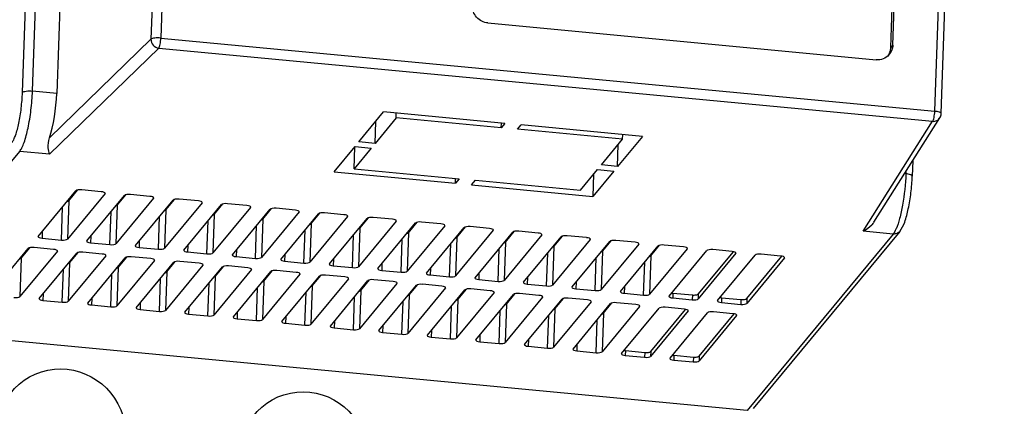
# Model space of a CAD drawing. Header units: millimetres. Extents: x -2787 to 4673, y -54 to 2046.
# Tile 16 of 124: x -1981 to -1922, y 236 to 259. Entities that reach past the tile are written whole.
import ezdxf

# ---------------------------------------------------------------- set-up
doc = ezdxf.new("R2010")
doc.units = ezdxf.units.MM
doc.header["$LTSCALE"] = 81.675
doc.layers.get('0').update_dxf_attribs({"linetype": 'CONTINUOUS'})

msp = doc.modelspace()

# ---------------------------------------------------------------- linework, layer by layer
at = {"color": 3}
for p, q in [((-1969.245, 368.19), (-1973.059, 257.862)), ((-1968.667, 367.782), (-1972.465, 257.936)), ((-1925.906, 253.529), (-1922.108, 363.376)), ((-1925.521, 253.386), (-1921.723, 363.232)), ((-1928.429, 257.501), (-1927.46, 285.535)), ((-1928.543, 257.375), (-1927.574, 285.409)), ((-1980.79, 254.664), (-1980.45, 264.5)), ((-1980.189, 254.744), (-1979.849, 264.58)), ((-1978.389, 264.441), (-1978.73, 254.606)), ((-1952.788, 258.84), (-1929.435, 256.63)), ((-1979.168, 251.924), (-1973.059, 257.862)), ((-1972.465, 257.936), (-1925.906, 253.529)), ((-1979.159, 250.949), (-1972.593, 257.331)), ((-1972.593, 257.331), (-1926.034, 252.925)), ((-1928.429, 257.501), (-1928.543, 257.375)), ((-1978.73, 254.606), (-1980.189, 254.744)), ((-1960.552, 251.688), (-1959.063, 253.489)), ((-1958.307, 253.134), (-1959.579, 251.596)), ((-1951.768, 252.798), (-1959.063, 253.489)), ((-1958.307, 253.134), (-1958.299, 253.416)), ((-1951.985, 252.536), (-1958.307, 253.134)), ((-1929.562, 246.863), (-1925.598, 253.136)), ((-1959.579, 251.596), (-1959.541, 252.91)), ((-1951.985, 252.536), (-1951.978, 252.804)), ((-1951.768, 252.798), (-1951.985, 252.536)), ((-1951.012, 252.444), (-1950.795, 252.706)), ((-1944.684, 251.845), (-1951.012, 252.444)), ((-1943.494, 252.015), (-1950.795, 252.706)), ((-1930.21, 246.316), (-1926.034, 252.925)), ((-1945.956, 250.306), (-1944.684, 251.845)), ((-1943.494, 252.015), (-1944.983, 250.214)), ((-1944.684, 251.845), (-1944.676, 252.127)), ((-1962.042, 249.885), (-1960.782, 251.409)), ((-1960.84, 250.07), (-1960.802, 251.385)), ((-1959.809, 251.317), (-1960.84, 250.07)), ((-1960.782, 251.409), (-1959.809, 251.317)), ((-1959.579, 251.596), (-1960.552, 251.688)), ((-1944.983, 250.214), (-1944.946, 251.528)), ((-1989.729, 240.509), (-1980.956, 251.119)), ((-1979.159, 250.949), (-1980.956, 251.119)), ((-1960.84, 250.07), (-1954.518, 249.472)), ((-1947.218, 248.781), (-1946.187, 250.028)), ((-1946.187, 250.028), (-1945.214, 249.936)), ((-1944.983, 250.214), (-1945.956, 250.306)), ((-1927.228, 250.555), (-1927.26, 249.628)), ((-1962.042, 249.885), (-1954.747, 249.195)), ((-1954.747, 249.195), (-1954.738, 249.48)), ((-1954.518, 249.472), (-1954.747, 249.195)), ((-1953.774, 249.103), (-1953.545, 249.38)), ((-1953.545, 249.38), (-1947.218, 248.781)), ((-1945.214, 249.936), (-1946.474, 248.412)), ((-1946.428, 249.736), (-1946.474, 248.412)), ((-1927.646, 249.771), (-1927.719, 249.778)), ((-1927.642, 249.902), (-1927.646, 249.771)), ((-1978.007, 248.151), (-1977.485, 248.783)), ((-1976.045, 248.688), (-1977.209, 248.799)), ((-1953.774, 249.103), (-1946.474, 248.412)), ((-1979.835, 246.003), (-1977.57, 248.743)), ((-1975.822, 248.578), (-1978.087, 245.838)), ((-1976.916, 245.727), (-1974.651, 248.467)), ((-1975.822, 248.578), (-1975.821, 248.597)), ((-1975.822, 248.578), (-1975.815, 248.597)), ((-1972.903, 248.301), (-1975.168, 245.562)), ((-1975.088, 247.875), (-1974.566, 248.506)), ((-1973.126, 248.412), (-1974.29, 248.522)), ((-1973.997, 245.451), (-1971.732, 248.19)), ((-1972.903, 248.301), (-1972.902, 248.32)), ((-1972.903, 248.301), (-1972.896, 248.32)), ((-1972.169, 247.598), (-1971.647, 248.23)), ((-1970.207, 248.136), (-1971.371, 248.246)), ((-1978.448, 245.783), (-1978.379, 247.764)), ((-1978.007, 248.151), (-1978.087, 245.838)), ((-1975.088, 247.875), (-1975.168, 245.562)), ((-1969.984, 248.025), (-1972.249, 245.285)), ((-1972.169, 247.598), (-1972.249, 245.285)), ((-1971.078, 245.175), (-1968.813, 247.914)), ((-1969.984, 248.025), (-1969.983, 248.044)), ((-1969.984, 248.025), (-1969.977, 248.044)), ((-1967.065, 247.749), (-1969.33, 245.009)), ((-1969.25, 247.322), (-1968.728, 247.954)), ((-1967.288, 247.86), (-1968.452, 247.97)), ((-1968.159, 244.898), (-1965.894, 247.638)), ((-1967.065, 247.749), (-1967.064, 247.768)), ((-1967.065, 247.749), (-1967.058, 247.768)), ((-1966.331, 247.046), (-1965.809, 247.678)), ((-1964.369, 247.583), (-1965.533, 247.693)), ((-1975.529, 245.506), (-1975.46, 247.488)), ((-1972.61, 245.23), (-1972.541, 247.212)), ((-1969.25, 247.322), (-1969.33, 245.009)), ((-1964.146, 247.472), (-1966.411, 244.733)), ((-1966.331, 247.046), (-1966.411, 244.733)), ((-1965.24, 244.622), (-1962.975, 247.362)), ((-1964.146, 247.472), (-1964.145, 247.492)), ((-1964.146, 247.472), (-1964.139, 247.491)), ((-1961.227, 247.196), (-1963.492, 244.457)), ((-1963.412, 246.769), (-1962.89, 247.401)), ((-1961.45, 247.307), (-1962.614, 247.417)), ((-1962.321, 244.346), (-1960.056, 247.085)), ((-1961.227, 247.196), (-1961.226, 247.215)), ((-1961.227, 247.196), (-1961.22, 247.215)), ((-1960.493, 246.493), (-1959.971, 247.125)), ((-1958.531, 247.031), (-1959.695, 247.141)), ((-1969.691, 244.954), (-1969.622, 246.935)), ((-1966.772, 244.677), (-1966.703, 246.659)), ((-1963.412, 246.769), (-1963.492, 244.457)), ((-1958.308, 246.92), (-1960.573, 244.18)), ((-1960.493, 246.493), (-1960.573, 244.18)), ((-1959.402, 244.069), (-1957.137, 246.809)), ((-1958.308, 246.92), (-1958.307, 246.939)), ((-1958.308, 246.92), (-1958.301, 246.939)), ((-1955.389, 246.644), (-1957.654, 243.904)), ((-1957.574, 246.217), (-1957.051, 246.849)), ((-1955.612, 246.754), (-1956.776, 246.865)), ((-1956.483, 243.793), (-1954.218, 246.533)), ((-1955.389, 246.644), (-1955.388, 246.663)), ((-1955.389, 246.644), (-1955.382, 246.663)), ((-1954.655, 245.941), (-1954.132, 246.572)), ((-1952.693, 246.478), (-1953.857, 246.588)), ((-1979.835, 246.003), (-1979.842, 245.985)), ((-1979.598, 246.29), (-1979.612, 245.893)), ((-1979.612, 245.893), (-1978.448, 245.783)), ((-1976.679, 246.014), (-1976.693, 245.616)), ((-1963.853, 244.401), (-1963.784, 246.383)), ((-1960.934, 244.125), (-1960.865, 246.106)), ((-1958.015, 243.849), (-1957.946, 245.83)), ((-1957.574, 246.217), (-1957.654, 243.904)), ((-1952.47, 246.367), (-1954.735, 243.628)), ((-1954.655, 245.941), (-1954.735, 243.628)), ((-1953.564, 243.517), (-1951.299, 246.256)), ((-1952.47, 246.367), (-1952.469, 246.386)), ((-1952.47, 246.367), (-1952.462, 246.386)), ((-1949.551, 246.091), (-1951.816, 243.351)), ((-1951.736, 245.664), (-1951.213, 246.296)), ((-1949.774, 246.202), (-1950.938, 246.312)), ((-1950.645, 243.241), (-1948.379, 245.98)), ((-1949.551, 246.091), (-1949.55, 246.11)), ((-1949.551, 246.091), (-1949.543, 246.11)), ((-1948.817, 245.388), (-1948.294, 246.02)), ((-1946.855, 245.926), (-1948.019, 246.036)), ((-1946.632, 245.815), (-1946.631, 245.834)), ((-1946.632, 245.815), (-1946.624, 245.834)), ((-1928.413, 246.146), (-1937.186, 235.536)), ((-1928.014, 246.306), (-1936.826, 235.649)), ((-1928.413, 246.146), (-1930.21, 246.316)), ((-1982.697, 242.542), (-1980.439, 245.273)), ((-1980.869, 244.69), (-1980.354, 245.313)), ((-1978.914, 245.219), (-1980.078, 245.329)), ((-1976.916, 245.727), (-1976.923, 245.708)), ((-1976.693, 245.616), (-1975.529, 245.506)), ((-1973.997, 245.451), (-1974.004, 245.432)), ((-1973.76, 245.737), (-1973.774, 245.34)), ((-1973.774, 245.34), (-1972.61, 245.23)), ((-1970.841, 245.461), (-1970.855, 245.064)), ((-1955.096, 243.572), (-1955.027, 245.554)), ((-1952.176, 243.296), (-1952.108, 245.278)), ((-1951.736, 245.664), (-1951.816, 243.351)), ((-1946.632, 245.815), (-1948.897, 243.075)), ((-1948.817, 245.388), (-1948.897, 243.075)), ((-1947.726, 242.964), (-1945.46, 245.704)), ((-1943.712, 245.538), (-1945.978, 242.799)), ((-1945.898, 245.112), (-1945.375, 245.744)), ((-1943.936, 245.649), (-1945.1, 245.759)), ((-1944.807, 242.688), (-1942.541, 245.428)), ((-1943.712, 245.538), (-1943.712, 245.558)), ((-1943.712, 245.538), (-1943.705, 245.557)), ((-1940.793, 245.262), (-1943.059, 242.523)), ((-1942.979, 244.835), (-1942.456, 245.467)), ((-1941.017, 245.373), (-1942.181, 245.483)), ((-1940.793, 245.262), (-1940.793, 245.281)), ((-1940.793, 245.262), (-1940.786, 245.281)), ((-1978.691, 245.108), (-1980.949, 242.377)), ((-1980.869, 244.69), (-1980.949, 242.377)), ((-1979.778, 242.266), (-1977.52, 244.997)), ((-1978.691, 245.108), (-1978.69, 245.127)), ((-1978.691, 245.108), (-1978.684, 245.127)), ((-1975.772, 244.832), (-1978.03, 242.101)), ((-1977.95, 244.414), (-1977.435, 245.037)), ((-1975.995, 244.942), (-1977.159, 245.053)), ((-1976.859, 241.99), (-1974.601, 244.721)), ((-1975.772, 244.832), (-1975.771, 244.851)), ((-1975.772, 244.832), (-1975.765, 244.851)), ((-1975.031, 244.137), (-1974.516, 244.761)), ((-1973.076, 244.666), (-1974.24, 244.776)), ((-1971.078, 245.175), (-1971.085, 245.156)), ((-1970.855, 245.064), (-1969.691, 244.954)), ((-1968.159, 244.898), (-1968.166, 244.879)), ((-1967.922, 245.185), (-1967.936, 244.788)), ((-1967.936, 244.788), (-1966.772, 244.677)), ((-1965.003, 244.909), (-1965.017, 244.511)), ((-1949.257, 243.02), (-1949.189, 245.001)), ((-1946.338, 242.743), (-1946.27, 244.725)), ((-1945.898, 245.112), (-1945.978, 242.799)), ((-1942.979, 244.835), (-1943.059, 242.523)), ((-1941.888, 242.412), (-1939.622, 245.151)), ((-1937.874, 244.986), (-1940.14, 242.246)), ((-1940.13, 242.535), (-1938.023, 245.083)), ((-1938.098, 245.097), (-1939.262, 245.207)), ((-1938.968, 242.136), (-1936.703, 244.875)), ((-1937.874, 244.986), (-1937.874, 245.005)), ((-1937.874, 244.986), (-1937.867, 245.005)), ((-1934.955, 244.71), (-1937.221, 241.97)), ((-1937.211, 242.259), (-1935.104, 244.807)), ((-1935.178, 244.82), (-1936.343, 244.931)), ((-1934.955, 244.71), (-1934.955, 244.729)), ((-1934.955, 244.71), (-1934.948, 244.729)), ((-1977.95, 244.414), (-1978.03, 242.101)), ((-1972.853, 244.555), (-1975.111, 241.824)), ((-1975.031, 244.137), (-1975.111, 241.824)), ((-1973.94, 241.714), (-1971.682, 244.445)), ((-1972.853, 244.555), (-1972.852, 244.575)), ((-1972.853, 244.555), (-1972.846, 244.574)), ((-1969.934, 244.279), (-1972.192, 241.548)), ((-1972.112, 243.861), (-1971.597, 244.484)), ((-1970.157, 244.39), (-1971.321, 244.5)), ((-1971.021, 241.437), (-1968.763, 244.168)), ((-1969.934, 244.279), (-1969.933, 244.298)), ((-1969.934, 244.279), (-1969.927, 244.298)), ((-1969.193, 243.585), (-1968.678, 244.208)), ((-1967.238, 244.114), (-1968.402, 244.224)), ((-1965.24, 244.622), (-1965.247, 244.603)), ((-1965.017, 244.511), (-1963.853, 244.401)), ((-1962.321, 244.346), (-1962.328, 244.327)), ((-1962.084, 244.632), (-1962.098, 244.235)), ((-1962.098, 244.235), (-1960.934, 244.125)), ((-1959.402, 244.069), (-1959.409, 244.051)), ((-1959.165, 244.356), (-1959.179, 243.959)), ((-1956.246, 244.08), (-1956.26, 243.682)), ((-1943.419, 242.467), (-1943.351, 244.449)), ((-1978.391, 242.045), (-1978.322, 244.027)), ((-1975.472, 241.769), (-1975.403, 243.751)), ((-1972.553, 241.493), (-1972.484, 243.474)), ((-1972.112, 243.861), (-1972.192, 241.548)), ((-1967.015, 244.003), (-1969.273, 241.272)), ((-1969.193, 243.585), (-1969.273, 241.272)), ((-1968.102, 241.161), (-1965.844, 243.892)), ((-1967.015, 244.003), (-1967.014, 244.022)), ((-1967.015, 244.003), (-1967.008, 244.022)), ((-1964.096, 243.727), (-1966.354, 240.996)), ((-1966.274, 243.308), (-1965.759, 243.932)), ((-1964.319, 243.837), (-1965.483, 243.947)), ((-1965.183, 240.885), (-1962.925, 243.616)), ((-1964.096, 243.727), (-1964.095, 243.746)), ((-1964.096, 243.727), (-1964.089, 243.745)), ((-1961.177, 243.45), (-1963.435, 240.719)), ((-1963.355, 243.032), (-1962.839, 243.655)), ((-1961.4, 243.561), (-1962.564, 243.671)), ((-1961.177, 243.45), (-1961.176, 243.469)), ((-1961.177, 243.45), (-1961.169, 243.469)), ((-1959.179, 243.959), (-1958.015, 243.849)), ((-1956.483, 243.793), (-1956.49, 243.774)), ((-1956.26, 243.682), (-1955.096, 243.572)), ((-1953.564, 243.517), (-1953.571, 243.498)), ((-1953.327, 243.803), (-1953.341, 243.406)), ((-1950.408, 243.527), (-1950.422, 243.13)), ((-1969.634, 241.216), (-1969.565, 243.198)), ((-1966.714, 240.94), (-1966.646, 242.922)), ((-1966.274, 243.308), (-1966.354, 240.996)), ((-1963.355, 243.032), (-1963.435, 240.719)), ((-1962.264, 240.608), (-1960.006, 243.339)), ((-1958.258, 243.174), (-1960.516, 240.443)), ((-1960.436, 242.756), (-1959.92, 243.379)), ((-1958.481, 243.285), (-1959.645, 243.395)), ((-1959.345, 240.332), (-1957.087, 243.063)), ((-1958.258, 243.174), (-1958.257, 243.193)), ((-1958.258, 243.174), (-1958.25, 243.193)), ((-1955.339, 242.898), (-1957.597, 240.167)), ((-1957.517, 242.48), (-1957.001, 243.103)), ((-1955.562, 243.008), (-1956.726, 243.119)), ((-1955.339, 242.898), (-1955.338, 242.917)), ((-1955.339, 242.898), (-1955.331, 242.917)), ((-1953.341, 243.406), (-1952.176, 243.296)), ((-1950.645, 243.241), (-1950.652, 243.222)), ((-1950.422, 243.13), (-1949.257, 243.02)), ((-1947.726, 242.964), (-1947.733, 242.945)), ((-1947.489, 243.251), (-1947.502, 242.854)), ((-1944.57, 242.975), (-1944.583, 242.577)), ((-1979.778, 242.266), (-1979.785, 242.247)), ((-1979.541, 242.553), (-1979.555, 242.155)), ((-1976.622, 242.276), (-1976.636, 241.879)), ((-1963.795, 240.664), (-1963.727, 242.645)), ((-1960.876, 240.388), (-1960.808, 242.369)), ((-1960.436, 242.756), (-1960.516, 240.443)), ((-1957.517, 242.48), (-1957.597, 240.167)), ((-1956.426, 240.056), (-1954.167, 242.787)), ((-1952.42, 242.621), (-1954.678, 239.89)), ((-1954.598, 242.203), (-1954.082, 242.827)), ((-1952.643, 242.732), (-1953.807, 242.842)), ((-1953.506, 239.78), (-1951.248, 242.511)), ((-1952.42, 242.621), (-1952.419, 242.641)), ((-1952.42, 242.621), (-1952.412, 242.64)), ((-1949.5, 242.345), (-1951.759, 239.614)), ((-1951.679, 241.927), (-1951.163, 242.55)), ((-1949.724, 242.456), (-1950.888, 242.566)), ((-1949.5, 242.345), (-1949.5, 242.364)), ((-1949.5, 242.345), (-1949.493, 242.364)), ((-1948.76, 241.651), (-1948.244, 242.274)), ((-1946.805, 242.18), (-1947.969, 242.29)), ((-1947.502, 242.854), (-1946.338, 242.743)), ((-1944.807, 242.688), (-1944.814, 242.669)), ((-1944.583, 242.577), (-1943.419, 242.467)), ((-1941.888, 242.412), (-1941.895, 242.393)), ((-1941.659, 242.591), (-1941.664, 242.301)), ((-1941.664, 242.301), (-1940.5, 242.191)), ((-1941.659, 242.591), (-1940.486, 242.48)), ((-1940.486, 242.48), (-1940.5, 242.191)), ((-1940.13, 242.535), (-1940.14, 242.246)), ((-1938.74, 242.314), (-1938.745, 242.025)), ((-1938.74, 242.314), (-1937.567, 242.203)), ((-1979.555, 242.155), (-1978.391, 242.045)), ((-1976.859, 241.99), (-1976.866, 241.971)), ((-1976.636, 241.879), (-1975.472, 241.769)), ((-1973.94, 241.714), (-1973.947, 241.695)), ((-1973.703, 242), (-1973.717, 241.603)), ((-1970.784, 241.724), (-1970.798, 241.327)), ((-1957.957, 240.111), (-1957.889, 242.093)), ((-1955.038, 239.835), (-1954.97, 241.817)), ((-1954.598, 242.203), (-1954.678, 239.89)), ((-1951.679, 241.927), (-1951.759, 239.614)), ((-1950.587, 239.503), (-1948.329, 242.234)), ((-1946.581, 242.069), (-1948.839, 239.338)), ((-1947.668, 239.227), (-1945.41, 241.958)), ((-1946.581, 242.069), (-1946.581, 242.088)), ((-1946.581, 242.069), (-1946.574, 242.088)), ((-1943.662, 241.793), (-1945.92, 239.062)), ((-1945.84, 241.374), (-1945.325, 241.998)), ((-1943.886, 241.903), (-1945.05, 242.013)), ((-1944.749, 238.951), (-1942.491, 241.682)), ((-1943.662, 241.793), (-1943.662, 241.812)), ((-1943.662, 241.793), (-1943.655, 241.811)), ((-1940.966, 241.627), (-1942.131, 241.737)), ((-1938.968, 242.136), (-1938.976, 242.117)), ((-1938.745, 242.025), (-1937.581, 241.915)), ((-1937.567, 242.203), (-1937.581, 241.915)), ((-1937.211, 242.259), (-1937.221, 241.97)), ((-1973.717, 241.603), (-1972.553, 241.493)), ((-1971.021, 241.437), (-1971.028, 241.418)), ((-1970.798, 241.327), (-1969.634, 241.216)), ((-1968.102, 241.161), (-1968.109, 241.142)), ((-1967.865, 241.448), (-1967.879, 241.05)), ((-1964.946, 241.171), (-1964.96, 240.774)), ((-1952.119, 239.559), (-1952.051, 241.54)), ((-1949.2, 239.282), (-1949.132, 241.264)), ((-1948.76, 241.651), (-1948.839, 239.338)), ((-1945.84, 241.374), (-1945.92, 239.062)), ((-1940.743, 241.516), (-1943.001, 238.785)), ((-1942.991, 239.074), (-1940.892, 241.613)), ((-1941.83, 238.675), (-1939.572, 241.405)), ((-1940.743, 241.516), (-1940.743, 241.535)), ((-1940.743, 241.516), (-1940.736, 241.535)), ((-1937.824, 241.24), (-1940.082, 238.509)), ((-1940.072, 238.798), (-1937.973, 241.337)), ((-1938.047, 241.351), (-1939.212, 241.461)), ((-1937.824, 241.24), (-1937.824, 241.259)), ((-1937.824, 241.24), (-1937.817, 241.259)), ((-1937.186, 235.536), (-1989.729, 240.509)), ((-1967.879, 241.05), (-1966.714, 240.94)), ((-1965.183, 240.885), (-1965.19, 240.866)), ((-1964.96, 240.774), (-1963.795, 240.664)), ((-1962.264, 240.608), (-1962.271, 240.59)), ((-1962.027, 240.895), (-1962.04, 240.498)), ((-1962.04, 240.498), (-1960.876, 240.388)), ((-1959.108, 240.619), (-1959.121, 240.221)), ((-1946.281, 239.006), (-1946.213, 240.988)), ((-1959.345, 240.332), (-1959.352, 240.313)), ((-1959.121, 240.221), (-1957.957, 240.111)), ((-1956.426, 240.056), (-1956.433, 240.037)), ((-1956.189, 240.342), (-1956.202, 239.945)), ((-1956.202, 239.945), (-1955.038, 239.835)), ((-1953.27, 240.066), (-1953.283, 239.669)), ((-1953.506, 239.78), (-1953.514, 239.761)), ((-1953.283, 239.669), (-1952.119, 239.559)), ((-1950.587, 239.503), (-1950.595, 239.484)), ((-1950.351, 239.79), (-1950.364, 239.393)), ((-1950.364, 239.393), (-1949.2, 239.282)), ((-1947.431, 239.514), (-1947.445, 239.116)), ((-1947.668, 239.227), (-1947.676, 239.208)), ((-1947.445, 239.116), (-1946.281, 239.006)), ((-1944.749, 238.951), (-1944.756, 238.932)), ((-1944.521, 239.13), (-1944.526, 238.84)), ((-1944.526, 238.84), (-1943.362, 238.73)), ((-1944.521, 239.13), (-1943.348, 239.019)), ((-1943.348, 239.019), (-1943.362, 238.73)), ((-1942.991, 239.074), (-1943.001, 238.785)), ((-1941.601, 238.853), (-1941.607, 238.564)), ((-1941.601, 238.853), (-1940.429, 238.742)), ((-1940.429, 238.742), (-1940.443, 238.454)), ((-1940.072, 238.798), (-1940.082, 238.509)), ((-1941.83, 238.675), (-1941.837, 238.656)), ((-1941.607, 238.564), (-1940.443, 238.454))]:
    msp.add_line(p, q, dxfattribs=at)
for centre, radius, start, end in [((-1929.441, 257.397), 0.897, 323.74649, 339.4777), ((-1926.021, 253.403), 0.5, 327.79874, 358.0278), ((-1930.444, 247.439), 2.419, 335.47356, 335.92021)]:
    msp.add_arc(centre, radius, start, end, dxfattribs=at)
for centre, major_axis, ratio, start_param, end_param in [((-1979.567, 253.865), (0.327, 2.982), 0.260782, -2.250416, -1.291072), ((-1977.278, 248.715), (0.3, -0.009), 0.29079, 1.347768, 2.918564), ((-1976.114, 248.605), (0.3, -0.009), 0.29079, -0.001745, 1.347768), ((-1974.359, 248.439), (0.3, -0.009), 0.29079, 1.347768, 2.918564), ((-1973.195, 248.329), (0.3, -0.009), 0.29079, -0.001745, 1.347768), ((-1971.44, 248.163), (0.3, -0.009), 0.29079, 1.347768, 2.918564), ((-1978.299, 248.178), (0.3, -0.009), 0.29079, -0.791099, -0.223029), ((-1975.38, 247.902), (0.3, -0.009), 0.29079, -0.791099, -0.223029), ((-1972.461, 247.626), (0.3, -0.009), 0.29079, -0.791099, -0.223029), ((-1970.276, 248.053), (0.3, -0.009), 0.29079, -0.001745, 1.347768), ((-1968.521, 247.887), (0.3, -0.009), 0.29079, 1.347768, 2.918564), ((-1967.357, 247.776), (0.3, -0.009), 0.29079, -0.001745, 1.347768), ((-1965.602, 247.61), (0.3, -0.009), 0.29079, 1.347768, 2.918564), ((-1969.542, 247.35), (0.3, -0.009), 0.29079, -0.791099, -0.223029), ((-1966.623, 247.073), (0.3, -0.009), 0.29079, -0.791099, -0.223029), ((-1964.438, 247.5), (0.3, -0.009), 0.29079, -0.001745, 1.347768), ((-1962.683, 247.334), (0.3, -0.009), 0.29079, 1.347768, 2.918564), ((-1961.519, 247.224), (0.3, -0.009), 0.29079, -0.001745, 1.347768), ((-1959.764, 247.058), (0.3, -0.009), 0.29079, 1.347768, 2.918564), ((-1958.6, 246.948), (0.3, -0.009), 0.29079, -0.001745, 1.347768), ((-1963.704, 246.797), (0.3, -0.009), 0.29079, -0.791099, -0.223029), ((-1960.785, 246.521), (0.3, -0.009), 0.29079, -0.791099, -0.223029), ((-1956.845, 246.781), (0.3, -0.009), 0.29079, 1.347768, 2.918564), ((-1955.681, 246.671), (0.3, -0.009), 0.29079, -0.001745, 1.347768), ((-1953.926, 246.505), (0.3, -0.009), 0.29079, 1.347768, 2.918564), ((-1952.762, 246.395), (0.3, -0.009), 0.29079, -0.001745, 1.347768), ((-1979.543, 245.976), (0.3, -0.009), 0.29079, 3.139848, 4.48936), ((-1978.379, 245.866), (0.3, -0.009), 0.29079, -1.793825, -0.223029), ((-1957.866, 246.245), (0.3, -0.009), 0.29079, -0.791099, -0.223029), ((-1954.947, 245.968), (0.3, -0.009), 0.29079, -0.791099, -0.223029), ((-1951.007, 246.229), (0.3, -0.009), 0.29079, 1.347768, 2.918564), ((-1949.842, 246.119), (0.3, -0.009), 0.29079, -0.001745, 1.347768), ((-1948.088, 245.953), (0.3, -0.009), 0.29079, 1.347768, 2.918564), ((-1946.923, 245.842), (0.3, -0.009), 0.29079, -0.001745, 1.347768), ((-1980.147, 245.246), (0.3, -0.009), 0.29079, 1.347768, 2.918564), ((-1976.624, 245.7), (0.3, -0.009), 0.29079, 3.139848, 4.48936), ((-1975.46, 245.589), (0.3, -0.009), 0.29079, -1.793825, -0.223029), ((-1973.705, 245.423), (0.3, -0.009), 0.29079, 3.139848, 4.48936), ((-1972.541, 245.313), (0.3, -0.009), 0.29079, -1.793825, -0.223029), ((-1952.028, 245.692), (0.3, -0.009), 0.29079, -0.791099, -0.223029), ((-1949.109, 245.416), (0.3, -0.009), 0.29079, -0.791099, -0.223029), ((-1945.169, 245.676), (0.3, -0.009), 0.29079, 1.347768, 2.918564), ((-1944.004, 245.566), (0.3, -0.009), 0.29079, -0.001745, 1.347768), ((-1942.249, 245.4), (0.3, -0.009), 0.29079, 1.347768, 2.918564), ((-1941.085, 245.29), (0.3, -0.009), 0.29079, -0.001745, 1.347768), ((-1981.161, 244.717), (0.3, -0.009), 0.29079, -0.791099, -0.223029), ((-1978.983, 245.136), (0.3, -0.009), 0.29079, -0.001745, 1.347768), ((-1977.228, 244.969), (0.3, -0.009), 0.29079, 1.347768, 2.918564), ((-1976.064, 244.859), (0.3, -0.009), 0.29079, -0.001745, 1.347768), ((-1974.309, 244.693), (0.3, -0.009), 0.29079, 1.347768, 2.918564), ((-1973.145, 244.583), (0.3, -0.009), 0.29079, -0.001745, 1.347768), ((-1970.786, 245.147), (0.3, -0.009), 0.29079, 3.139848, 4.48936), ((-1969.622, 245.037), (0.3, -0.009), 0.29079, -1.793825, -0.223029), ((-1967.867, 244.871), (0.3, -0.009), 0.29079, 3.139848, 4.48936), ((-1966.703, 244.761), (0.3, -0.009), 0.29079, -1.793825, -0.223029), ((-1946.19, 245.139), (0.3, -0.009), 0.29079, -0.791099, -0.223029), ((-1943.271, 244.863), (0.3, -0.009), 0.29079, -0.791099, -0.223029), ((-1939.33, 245.124), (0.3, -0.009), 0.29079, 1.347768, 2.918564), ((-1938.166, 245.014), (0.3, -0.009), 0.29079, -0.001745, 1.347768), ((-1936.411, 244.847), (0.3, -0.009), 0.29079, 1.347768, 2.918564), ((-1935.247, 244.737), (0.3, -0.009), 0.29079, -0.001745, 1.347768), ((-1978.242, 244.441), (0.3, -0.009), 0.29079, -0.791099, -0.223029), ((-1975.323, 244.165), (0.3, -0.009), 0.29079, -0.791099, -0.223029), ((-1971.39, 244.417), (0.3, -0.009), 0.29079, 1.347768, 2.918564), ((-1970.226, 244.307), (0.3, -0.009), 0.29079, -0.001745, 1.347768), ((-1968.471, 244.141), (0.3, -0.009), 0.29079, 1.347768, 2.918564), ((-1967.307, 244.03), (0.3, -0.009), 0.29079, -0.001745, 1.347768), ((-1964.948, 244.594), (0.3, -0.009), 0.29079, 3.139848, 4.48936), ((-1963.784, 244.484), (0.3, -0.009), 0.29079, -1.793825, -0.223029), ((-1962.029, 244.318), (0.3, -0.009), 0.29079, 3.139848, 4.48936), ((-1960.865, 244.208), (0.3, -0.009), 0.29079, -1.793825, -0.223029), ((-1959.11, 244.042), (0.3, -0.009), 0.29079, 3.139848, 4.48936), ((-1972.404, 243.889), (0.3, -0.009), 0.29079, -0.791099, -0.223029), ((-1969.485, 243.612), (0.3, -0.009), 0.29079, -0.791099, -0.223029), ((-1965.552, 243.864), (0.3, -0.009), 0.29079, 1.347768, 2.918564), ((-1964.388, 243.754), (0.3, -0.009), 0.29079, -0.001745, 1.347768), ((-1962.633, 243.588), (0.3, -0.009), 0.29079, 1.347768, 2.918564), ((-1961.469, 243.478), (0.3, -0.009), 0.29079, -0.001745, 1.347768), ((-1957.946, 243.932), (0.3, -0.009), 0.29079, -1.793825, -0.223029), ((-1956.191, 243.766), (0.3, -0.009), 0.29079, 3.139848, 4.48936), ((-1955.027, 243.655), (0.3, -0.009), 0.29079, -1.793825, -0.223029), ((-1953.272, 243.489), (0.3, -0.009), 0.29079, 3.139848, 4.48936), ((-1966.566, 243.336), (0.3, -0.009), 0.29079, -0.791099, -0.223029), ((-1963.647, 243.06), (0.3, -0.009), 0.29079, -0.791099, -0.223029), ((-1959.714, 243.312), (0.3, -0.009), 0.29079, 1.347768, 2.918564), ((-1958.55, 243.202), (0.3, -0.009), 0.29079, -0.001745, 1.347768), ((-1956.795, 243.035), (0.3, -0.009), 0.29079, 1.347768, 2.918564), ((-1955.63, 242.925), (0.3, -0.009), 0.29079, -0.001745, 1.347768), ((-1952.108, 243.379), (0.3, -0.009), 0.29079, -1.793825, -0.223029), ((-1950.353, 243.213), (0.3, -0.009), 0.29079, 3.139848, 4.48936), ((-1949.189, 243.103), (0.3, -0.009), 0.29079, -1.793825, -0.223029), ((-1947.434, 242.937), (0.3, -0.009), 0.29079, 3.139848, 4.48936), ((-1981.241, 242.405), (0.3, -0.009), 0.29079, -1.793825, -0.223029), ((-1960.728, 242.784), (0.3, -0.009), 0.29079, -0.791099, -0.223029), ((-1957.809, 242.507), (0.3, -0.009), 0.29079, -0.791099, -0.223029), ((-1953.876, 242.759), (0.3, -0.009), 0.29079, 1.347768, 2.918564), ((-1952.711, 242.649), (0.3, -0.009), 0.29079, -0.001745, 1.347768), ((-1950.956, 242.483), (0.3, -0.009), 0.29079, 1.347768, 2.918564), ((-1949.792, 242.373), (0.3, -0.009), 0.29079, -0.001745, 1.347768), ((-1948.037, 242.207), (0.3, -0.009), 0.29079, 1.347768, 2.918564), ((-1946.27, 242.827), (0.3, -0.009), 0.29079, -1.793825, -0.223029), ((-1944.515, 242.66), (0.3, -0.009), 0.29079, 3.139848, 4.48936), ((-1943.351, 242.55), (0.3, -0.009), 0.29079, -1.793825, -0.223029), ((-1941.596, 242.384), (0.3, -0.009), 0.29079, 3.139848, 4.48936), ((-1979.486, 242.239), (0.3, -0.009), 0.29079, 3.139848, 4.48936), ((-1978.322, 242.128), (0.3, -0.009), 0.29079, -1.793825, -0.223029), ((-1976.567, 241.962), (0.3, -0.009), 0.29079, 3.139848, 4.48936), ((-1975.403, 241.852), (0.3, -0.009), 0.29079, -1.793825, -0.223029), ((-1973.648, 241.686), (0.3, -0.009), 0.29079, 3.139848, 4.48936), ((-1954.89, 242.231), (0.3, -0.009), 0.29079, -0.791099, -0.223029), ((-1951.97, 241.955), (0.3, -0.009), 0.29079, -0.791099, -0.223029), ((-1946.873, 242.096), (0.3, -0.009), 0.29079, -0.001745, 1.347768), ((-1945.118, 241.93), (0.3, -0.009), 0.29079, 1.347768, 2.918564), ((-1943.954, 241.82), (0.3, -0.009), 0.29079, -0.001745, 1.347768), ((-1942.199, 241.654), (0.3, -0.009), 0.29079, 1.347768, 2.918564), ((-1940.432, 242.274), (0.3, -0.009), 0.29079, -1.793825, -0.223029), ((-1938.677, 242.108), (0.3, -0.009), 0.29079, 3.139848, 4.48936), ((-1937.512, 241.998), (0.3, -0.009), 0.29079, -1.793825, -0.223029), ((-1972.484, 241.576), (0.3, -0.009), 0.29079, -1.793825, -0.223029), ((-1970.729, 241.41), (0.3, -0.009), 0.29079, 3.139848, 4.48936), ((-1969.565, 241.3), (0.3, -0.009), 0.29079, -1.793825, -0.223029), ((-1967.81, 241.133), (0.3, -0.009), 0.29079, 3.139848, 4.48936), ((-1949.051, 241.678), (0.3, -0.009), 0.29079, -0.791099, -0.223029), ((-1946.132, 241.402), (0.3, -0.009), 0.29079, -0.791099, -0.223029), ((-1941.035, 241.544), (0.3, -0.009), 0.29079, -0.001745, 1.347768), ((-1939.28, 241.378), (0.3, -0.009), 0.29079, 1.347768, 2.918564), ((-1938.116, 241.268), (0.3, -0.009), 0.29079, -0.001745, 1.347768), ((-1966.646, 241.023), (0.3, -0.009), 0.29079, -1.793825, -0.223029), ((-1964.891, 240.857), (0.3, -0.009), 0.29079, 3.139848, 4.48936), ((-1963.727, 240.747), (0.3, -0.009), 0.29079, -1.793825, -0.223029), ((-1961.972, 240.581), (0.3, -0.009), 0.29079, 3.139848, 4.48936), ((-1960.808, 240.471), (0.3, -0.009), 0.29079, -1.793825, -0.223029), ((-1959.053, 240.305), (0.3, -0.009), 0.29079, 3.139848, 4.48936), ((-1957.889, 240.194), (0.3, -0.009), 0.29079, -1.793825, -0.223029), ((-1956.134, 240.028), (0.3, -0.009), 0.29079, 3.139848, 4.48936), ((-1954.97, 239.918), (0.3, -0.009), 0.29079, -1.793825, -0.223029), ((-1953.215, 239.752), (0.3, -0.009), 0.29079, 3.139848, 4.48936), ((-1952.05, 239.642), (0.3, -0.009), 0.29079, -1.793825, -0.223029), ((-1950.296, 239.476), (0.3, -0.009), 0.29079, 3.139848, 4.48936), ((-1949.131, 239.366), (0.3, -0.009), 0.29079, -1.793825, -0.223029), ((-1947.376, 239.199), (0.3, -0.009), 0.29079, 3.139848, 4.48936), ((-1946.212, 239.089), (0.3, -0.009), 0.29079, -1.793825, -0.223029), ((-1944.457, 238.923), (0.3, -0.009), 0.29079, 3.139848, 4.48936), ((-1943.293, 238.813), (0.3, -0.009), 0.29079, -1.793825, -0.223029), ((-1941.538, 238.647), (0.3, -0.009), 0.29079, 3.139848, 4.48936), ((-1940.374, 238.537), (0.3, -0.009), 0.29079, -1.793825, -0.223029)]:
    msp.add_ellipse(centre, major_axis=major_axis, ratio=ratio, start_param=start_param, end_param=end_param, dxfattribs=at)
for centre in [(-1978.448, 233.991), (-1963.853, 232.61)]:
    msp.add_ellipse(centre, major_axis=(-0.818, 3.971), ratio=0.96114, dxfattribs=at)
for points, knots in [([(-1952.788, 258.84), (-1953.041, 258.864), (-1953.541, 259.117), (-1953.736, 259.644), (-1953.728, 259.896)], [0, 0, 0, 0, 0.502348, 1, 1, 1, 1]), ([(-1973.059, 257.862), (-1973.063, 257.737), (-1972.965, 257.476), (-1972.719, 257.345), (-1972.593, 257.331)], [0, 0, 0, 0, 0.498495, 1, 1, 1, 1]), ([(-1972.465, 257.936), (-1972.587, 257.947), (-1972.76, 257.948), (-1972.958, 257.913), (-1973.035, 257.883), (-1973.059, 257.862)], [0, 0, 0, 0, 0.603886, 0.842522, 1, 1, 1, 1]), ([(-1972.593, 257.331), (-1972.572, 257.357), (-1972.54, 257.435), (-1972.488, 257.635), (-1972.47, 257.811), (-1972.465, 257.936)], [0, 0, 0, 0, 0.157199, 0.398515, 1, 1, 1, 1]), ([(-1928.429, 257.501), (-1928.431, 257.448), (-1928.456, 257.238), (-1928.556, 257.038), (-1928.661, 256.922)], [0, 0, 0, 0, 0.25445, 1, 1, 1, 1]), ([(-1928.661, 256.922), (-1928.756, 256.818), (-1929, 256.652), (-1929.293, 256.616), (-1929.435, 256.63)], [0, 0, 0, 0, 0.494544, 1, 1, 1, 1]), ([(-1980.956, 251.119), (-1980.903, 251.184), (-1980.803, 251.356), (-1980.616, 251.816), (-1980.425, 252.576), (-1980.261, 253.614), (-1980.202, 254.362), (-1980.189, 254.744)], [0, 0, 0, 0, 0.067152, 0.157603, 0.398698, 0.693121, 1, 1, 1, 1]), ([(-1980.79, 254.664), (-1980.769, 254.687), (-1980.691, 254.719), (-1980.492, 254.757), (-1980.314, 254.756), (-1980.189, 254.744)], [0, 0, 0, 0, 0.149899, 0.386769, 1, 1, 1, 1]), ([(-1981.429, 251.643), (-1981.384, 251.697), (-1981.302, 251.84), (-1981.146, 252.224), (-1980.986, 252.857), (-1980.849, 253.722), (-1980.801, 254.346), (-1980.79, 254.664)], [0, 0, 0, 0, 0.067148, 0.157598, 0.398698, 0.693129, 1, 1, 1, 1]), ([(-1926.034, 252.925), (-1926.013, 252.95), (-1925.982, 253.029), (-1925.93, 253.228), (-1925.911, 253.404), (-1925.906, 253.529)], [0, 0, 0, 0, 0.15726, 0.398613, 1, 1, 1, 1]), ([(-1925.521, 253.386), (-1925.52, 253.403), (-1925.556, 253.445), (-1925.686, 253.498), (-1925.812, 253.52), (-1925.906, 253.529)], [0, 0, 0, 0, 0.122513, 0.333925, 1, 1, 1, 1]), ([(-1926.034, 252.925), (-1925.949, 252.918), (-1925.775, 252.948), (-1925.642, 253.066), (-1925.598, 253.136)], [0, 0, 0, 0, 0.506784, 1, 1, 1, 1]), ([(-1979.159, 250.949), (-1979.205, 251.07), (-1979.265, 251.397), (-1979.231, 251.734), (-1979.168, 251.924)], [0, 0, 0, 0, 0.392167, 1, 1, 1, 1]), ([(-1927.646, 249.771), (-1927.668, 249.14), (-1927.76, 248.229), (-1927.996, 247.126), (-1928.147, 246.651), (-1928.235, 246.452)], [0, 0, 0, 0, 0.560147, 0.807278, 1, 1, 1, 1]), ([(-1928.014, 246.306), (-1927.879, 246.469), (-1927.676, 246.921), (-1927.473, 247.702), (-1927.324, 248.628), (-1927.272, 249.29), (-1927.26, 249.628)], [0, 0, 0, 0, 0.184772, 0.421648, 0.705015, 1, 1, 1, 1]), ([(-1927.261, 249.628), (-1927.26, 249.645), (-1927.296, 249.688), (-1927.426, 249.74), (-1927.552, 249.762), (-1927.646, 249.771)], [0, 0, 0, 0, 0.122549, 0.333841, 1, 1, 1, 1]), ([(-1929.562, 246.863), (-1929.603, 246.798), (-1929.777, 246.571), (-1930.018, 246.397), (-1930.21, 246.316)], [0, 0, 0, 0, 0.270354, 1, 1, 1, 1]), ([(-1928.243, 246.435), (-1928.256, 246.406), (-1928.305, 246.305), (-1928.362, 246.207), (-1928.413, 246.146)], [0, 0, 0, 0, 0.290236, 1, 1, 1, 1]), ([(-1928.014, 246.306), (-1928.06, 246.25), (-1928.186, 246.159), (-1928.338, 246.139), (-1928.413, 246.146)], [0, 0, 0, 0, 0.493291, 1, 1, 1, 1]), ([(-1940.486, 242.48), (-1940.411, 242.473), (-1940.306, 242.474), (-1940.187, 242.5), (-1940.142, 242.521), (-1940.13, 242.535)], [0, 0, 0, 0, 0.610448, 0.846973, 1, 1, 1, 1]), ([(-1937.567, 242.203), (-1937.492, 242.197), (-1937.387, 242.197), (-1937.268, 242.224), (-1937.222, 242.245), (-1937.211, 242.259)], [0, 0, 0, 0, 0.610448, 0.846973, 1, 1, 1, 1]), ([(-1943.348, 239.019), (-1943.273, 239.012), (-1943.167, 239.013), (-1943.049, 239.039), (-1943.003, 239.06), (-1942.991, 239.074)], [0, 0, 0, 0, 0.610448, 0.846973, 1, 1, 1, 1]), ([(-1940.429, 238.742), (-1940.354, 238.736), (-1940.248, 238.736), (-1940.13, 238.762), (-1940.084, 238.784), (-1940.072, 238.798)], [0, 0, 0, 0, 0.610448, 0.846973, 1, 1, 1, 1])]:
    msp.add_open_spline(points, degree=3, knots=knots, dxfattribs=at)
for points in [[(-1928.601, 257.082), (-1928.566, 257.175), (-1928.547, 257.276), (-1928.543, 257.375)], [(-1941.734, 242.601), (-1941.709, 242.597), (-1941.684, 242.593), (-1941.659, 242.591)], [(-1938.815, 242.325), (-1938.79, 242.32), (-1938.765, 242.317), (-1938.74, 242.314)], [(-1944.596, 239.14), (-1944.571, 239.136), (-1944.546, 239.132), (-1944.521, 239.13)], [(-1941.676, 238.864), (-1941.652, 238.859), (-1941.627, 238.856), (-1941.601, 238.853)]]:
    msp.add_open_spline(points, degree=3, dxfattribs=at)

doc.saveas('drawing.dxf')
